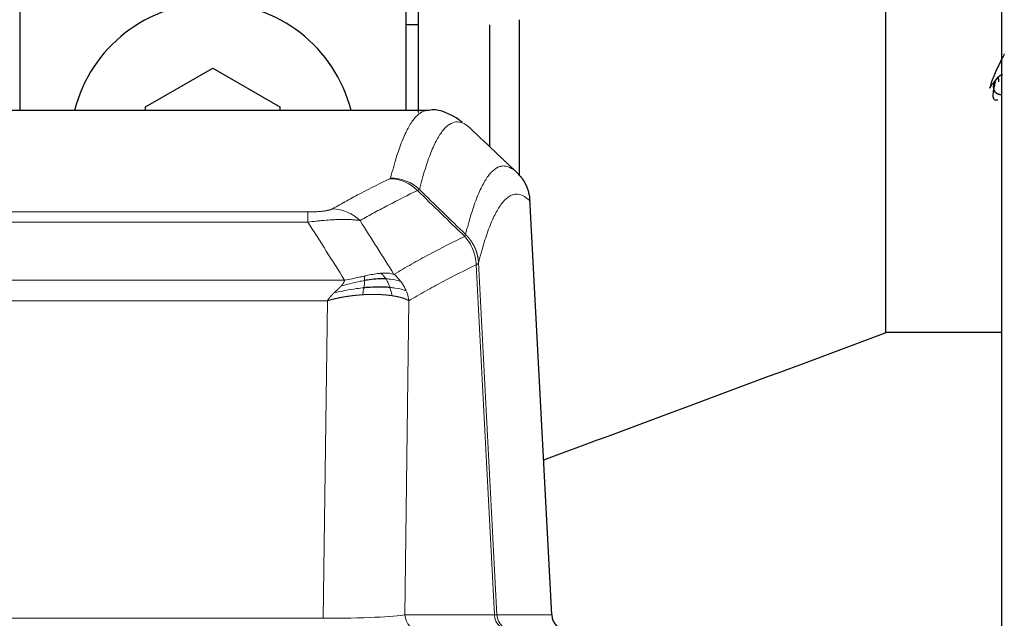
# Model space of a CAD drawing. Header units: inches. Extents: x 0 to 20790, y -12 to 14700.
# Tile 184 of 256: x 5356 to 5591, y 12194 to 12337. Entities that reach past the tile are written whole.
import ezdxf

# ---------------------------------------------------------------- set-up
doc = ezdxf.new("R2010")
doc.units = ezdxf.units.IN
doc.layers.add('1', color=7, linetype='Continuous', true_color=0xffffff)

msp = doc.modelspace()

# ---------------------------------------------------------------- linework, layer by layer
at = {"layer": '1', "color": 2, "linetype": 'Continuous', "lineweight": 25}
for p, q in [((5590.134, 11916.442), (5590.134, 12716.442)), ((5356.134, 12410.942), (5356.134, 12315.342)), ((5448.134, 12410.942), (5448.134, 12315.342)), ((5451.134, 12314.845), (5451.134, 12408.942)), ((5562.524, 12262.311), (5562.524, 12351.573)), ((5451.104, 12335.703), (5448.108, 12335.703)), ((5468.134, 12306.681), (5468.134, 12335.706)), ((5475.134, 12336.939), (5475.134, 12299.758)), ((5386.134, 12316.179), (5402.134, 12325.417)), ((5402.134, 12325.417), (5418.134, 12316.179)), ((5453.488, 12315.336), (5190.78, 12315.336)), ((5386.134, 12315.336), (5386.134, 12316.179)), ((5418.134, 12316.179), (5418.134, 12315.336)), ((5482.91, 12195.124), (5477.638, 12294.261)), ((5562.524, 12262.492), (5590.134, 12262.492))]:
    msp.add_line(p, q, dxfattribs=at)
at = {"layer": '1', "color": 110, "linetype": 'Continuous', "lineweight": 13}
for p, q in [((5482.897, 12195.127), (5477.65, 12293.823)), ((5219.462, 12291.13), (5424.805, 12291.13)), ((5424.805, 12288.713), (5424.805, 12291.13)), ((5424.805, 12288.713), (5219.462, 12288.713)), ((5469.25, 12195.127), (5464.898, 12278.519)), ((5465.454, 12278.996), (5469.831, 12195.127)), ((5210.731, 12274.883), (5433.536, 12274.883)), ((5429.424, 12269.984), (5214.844, 12269.984)), ((5428.455, 12194.301), (5429.424, 12269.984)), ((5448.856, 12269.974), (5447.898, 12195.127)), ((5447.898, 12195.127), (5469.25, 12195.127)), ((5469.831, 12195.127), (5482.897, 12195.127)), ((5215.812, 12194.301), (5428.455, 12194.301))]:
    msp.add_line(p, q, dxfattribs=at)
at = {"layer": '1', "color": 2, "linetype": 'Continuous', "lineweight": 25}
msp.add_arc((5402.134, 12306.942), 34, 14.29875, 165.70125, dxfattribs=at)
at = {"layer": '1', "color": 110, "linetype": 'Continuous', "lineweight": 13}
for centre, major_axis, ratio, start_param, end_param in [((5444.313, 12289.119), (-4.281, 9.037), 0.9659395, 5.0815715, 5.8272089), ((5444.501, 12289.28), (-9.695, 2.45), 0.9931439, 4.2008878, 4.9582972), ((5430.652, 12281.973), (4.97, -8.677), 0.9635717, 1.8622888, 2.6052468), ((5428.535, 12195.336), (20.002, 0.052), 0.0517476, 4.708281, 6.0295934), ((5451.774, 12195.336), (0, 4), 0.9702957, 1.6231562, 3.1415927), ((5473.126, 12195.336), (0, -4), 0.9702957, 4.7647489, 6.2831853), ((5449.805, 12195.336), (-20.038, 0.208), 0.001459, 2.8976729, 3.1068244), ((5473.823, 12195.336), (0, -4), 0.9993908, 4.7647489, 6.2831853)]:
    msp.add_ellipse(centre, major_axis=major_axis, ratio=ratio, start_param=start_param, end_param=end_param, dxfattribs=at)
at = {"layer": '1', "color": 2, "linetype": 'Continuous', "lineweight": 25}
msp.add_ellipse((5486.889, 12195.336), major_axis=(0, -4), ratio=0.9993908, start_param=4.7647489, end_param=6.2831853, dxfattribs=at)
for points, degree, knots in [([(5590.728, 12328.808), (5590.527, 12328.404), (5590.053, 12327.447), (5589.314, 12325.942), (5588.534, 12324.308), (5587.96, 12322.976), (5587.662, 12322.094), (5587.529, 12321.618), (5587.447, 12321.287), (5587.379, 12321.001), (5587.298, 12320.722), (5587.231, 12320.549), (5587.221, 12320.622), (5587.343, 12320.873), (5587.743, 12321.424), (5588.234, 12322.011), (5588.497, 12322.32)], 3, [0, 0, 0, 0, 0.0831734, 0.1977767, 0.31238, 0.4269834, 0.484285, 0.5129359, 0.5415867, 0.5702375, 0.5988883, 0.65619, 0.7134917, 0.7707933, 0.8853967, 1, 1, 1, 1]), ([(5590.284, 12323.839), (5590.256, 12323.829), (5590.15, 12323.791), (5590.046, 12323.747), (5589.944, 12323.699), (5589.702, 12323.57), (5589.327, 12323.322), (5589.049, 12323.079), (5588.804, 12322.803), (5588.598, 12322.498), (5588.497, 12322.32)], 5, [0, 0, 0, 0, 0, 0, 0.0631948, 0.2351085, 0.2351085, 0.2351085, 0.5703811, 1, 1, 1, 1, 1, 1]), ([(5588.599, 12322.16), (5588.454, 12321.655), (5588.181, 12320.588), (5587.981, 12319.125), (5588.04, 12318.251), (5588.318, 12317.877), (5588.669, 12317.759), (5588.985, 12317.814), (5589.172, 12317.88)], 3, [0, 0, 0, 0, 0.1959424, 0.4255411, 0.6465625, 0.7561968, 0.8661167, 1, 1, 1, 1]), ([(5588.497, 12322.32), (5588.421, 12322.187), (5588.285, 12321.913), (5588.162, 12321.566), (5588.095, 12321.201), (5588.1, 12320.832), (5588.144, 12320.529), (5588.201, 12320.291), (5588.266, 12320.119), (5588.353, 12319.956), (5588.497, 12319.757), (5588.683, 12319.556), (5588.826, 12319.439), (5588.985, 12319.344), (5589.182, 12319.261), (5589.474, 12319.174), (5589.657, 12319.145), (5589.841, 12319.139), (5590.025, 12319.153), (5590.189, 12319.18), (5590.204, 12319.183), (5590.218, 12319.186), (5590.232, 12319.188), (5590.246, 12319.191)], 5, [0, 0, 0, 0, 0, 0, 0.1642046, 0.3281265, 0.3937589, 0.3937589, 0.3937589, 0.4927025, 0.5906384, 0.5906384, 0.5906384, 0.6569635, 0.7875178, 0.7875178, 0.7875178, 0.8206742, 0.9843973, 0.9843973, 0.9843973, 0.9846851, 1, 1, 1, 1, 1, 1]), ([(5588.497, 12322.32), (5588.873, 12322.696), (5589.335, 12323.173), (5589.805, 12323.678), (5589.863, 12323.74)], 3, [0, 0, 0, 0, 0.8772892, 1, 1, 1, 1]), ([(5461.544, 12312.427), (5460.985, 12312.981), (5459.047, 12314.299), (5455.59, 12315.841), (5453.495, 12315.306), (5453.434, 12315.29)], 3, [0, 0, 0, 0, 0.3173941, 0.9803893, 1, 1, 1, 1]), ([(5474.594, 12300.513), (5474.821, 12300.298), (5475.037, 12300.073), (5475.447, 12299.601), (5475.641, 12299.355), (5476.005, 12298.846), (5476.175, 12298.582), (5476.489, 12298.04), (5476.634, 12297.76), (5476.895, 12297.189), (5477.012, 12296.897), (5477.218, 12296.303), (5477.307, 12296), (5477.53, 12295.082), (5477.62, 12294.454), (5477.65, 12293.823)], 3, [0, 0, 0, 0, 0.125, 0.125, 0.25, 0.25, 0.375, 0.375, 0.5, 0.5, 0.625, 0.625, 0.75, 0.75, 1, 1, 1, 1]), ([(5443.348, 12275.199), (5443.162, 12275.206), (5442.973, 12275.209), (5442.201, 12275.212), (5441.591, 12275.186), (5440.321, 12275.083), (5439.662, 12275.005), (5438.761, 12274.869), (5438.533, 12274.832), (5438.305, 12274.793)], 3, [0, 0, 0, 0, 0.125, 0.125, 0.5, 0.5, 0.875, 0.875, 1, 1, 1, 1]), ([(5444.334, 12273.137), (5444.116, 12273.154), (5443.893, 12273.17), (5442.975, 12273.222), (5442.233, 12273.238), (5440.668, 12273.22), (5439.845, 12273.185), (5438.711, 12273.102), (5438.425, 12273.078), (5438.136, 12273.051)], 3, [0, 0, 0, 0, 0.125, 0.125, 0.5, 0.5, 0.875, 0.875, 1, 1, 1, 1])]:
    msp.add_open_spline(points, degree=degree, knots=knots, dxfattribs=at)
for points, degree in [([(5589.234, 12323.219), (5589.291, 12322.898), (5589.342, 12322.587), (5589.359, 12322.17)], 3), ([(5470.084, 12304.794), (5467.838, 12306.926), (5465.59, 12309.058), (5463.342, 12311.19)], 3), ([(5474.593, 12300.515), (5470.084, 12304.794)], 1), ([(5562.524, 12262.311), (5535.333, 12252.198), (5508.142, 12242.085), (5480.951, 12231.973)], 3)]:
    msp.add_open_spline(points, degree=degree, dxfattribs=at)
at = {"layer": '1', "color": 110, "linetype": 'Continuous', "lineweight": 13}
for points, knots in [([(5444.501, 12299.215), (5444.938, 12300.954), (5445.829, 12304.151), (5446.749, 12306.785), (5447.451, 12308.55), (5447.687, 12309.103), (5448.163, 12310.14), (5448.403, 12310.623), (5449.128, 12311.966), (5449.619, 12312.72), (5450.243, 12313.487), (5450.368, 12313.632), (5450.62, 12313.904), (5450.998, 12314.284), (5451.38, 12314.586), (5452.151, 12315.083), (5452.764, 12315.307), (5453.387, 12315.336), (5453.481, 12315.336)], [0, 0, 0, 0, 0.1619138, 0.3238276, 0.3238276, 0.4047846, 0.4047846, 0.4857415, 0.4857415, 0.6476553, 0.6476553, 0.6881337, 0.6881337, 0.7286122, 0.8095691, 0.8095691, 0.9714829, 1, 1, 1, 1]), ([(5463.342, 12311.19), (5462.784, 12311.702), (5461.682, 12312.446), (5460.072, 12312.717), (5459.029, 12312.335), (5458.257, 12311.838), (5457.874, 12311.536), (5457.495, 12311.155), (5457.244, 12310.884), (5457.118, 12310.739), (5456.494, 12309.972), (5456.002, 12309.218), (5455.276, 12307.875), (5455.035, 12307.392), (5454.559, 12306.357), (5454.323, 12305.804), (5453.62, 12304.04), (5452.698, 12301.408), (5451.806, 12298.214), (5451.368, 12296.477)], [0, 0, 0, 0, 0.125, 0.25, 0.375, 0.375, 0.4375, 0.46875, 0.46875, 0.5, 0.5, 0.625, 0.625, 0.6875, 0.6875, 0.75, 0.75, 0.875, 1, 1, 1, 1]), ([(5462.365, 12285.762), (5462.421, 12285.984), (5462.477, 12286.205), (5462.589, 12286.641), (5462.757, 12287.289), (5463.153, 12288.752), (5463.496, 12289.923), (5464.189, 12292.158), (5465.13, 12294.845), (5466.588, 12298.002), (5467.593, 12299.525), (5468.167, 12300.217), (5468.23, 12300.292), (5468.358, 12300.436), (5468.551, 12300.647), (5469.002, 12301.089), (5469.394, 12301.387), (5469.722, 12301.589), (5469.788, 12301.627), (5469.92, 12301.699), (5470.118, 12301.799), (5470.583, 12301.987), (5470.986, 12302.065), (5471.798, 12302.111), (5472.895, 12301.882), (5474.023, 12301.067), (5474.594, 12300.513)], [0, 0, 0, 0, 0.015625, 0.015625, 0.03125, 0.0625, 0.125, 0.125, 0.25, 0.375, 0.5, 0.5, 0.515625, 0.515625, 0.53125, 0.5625, 0.625, 0.625, 0.640625, 0.640625, 0.65625, 0.6875, 0.75, 0.75, 0.875, 1, 1, 1, 1]), ([(5430.652, 12291.879), (5431.786, 12292.531), (5432.921, 12293.17), (5435.194, 12294.42), (5436.331, 12295.032), (5439.746, 12296.825), (5442.028, 12297.967), (5444.313, 12299.054)], [0, 0, 0, 0, 0.25, 0.25, 0.5, 0.5, 1, 1, 1, 1]), ([(5444.501, 12299.215), (5444.494, 12299.188), (5444.475, 12299.161), (5444.413, 12299.107), (5444.369, 12299.08), (5444.313, 12299.054)], [0, 0, 0, 0, 0.5, 0.5, 1, 1, 1, 1]), ([(5450.909, 12296.237), (5448.621, 12295.148), (5446.337, 12294.005), (5442.918, 12292.21), (5441.779, 12291.598), (5439.504, 12290.346), (5438.367, 12289.707), (5437.232, 12289.054)], [0, 0, 0, 0, 0.5, 0.5, 0.75, 0.75, 1, 1, 1, 1]), ([(5477.65, 12293.823), (5477.08, 12294.368), (5475.955, 12295.168), (5474.861, 12295.385), (5474.052, 12295.329), (5473.65, 12295.247), (5473.186, 12295.056), (5472.989, 12294.953), (5472.857, 12294.881), (5472.791, 12294.842), (5472.464, 12294.637), (5472.073, 12294.337), (5471.623, 12293.891), (5471.431, 12293.679), (5471.303, 12293.533), (5471.24, 12293.458), (5470.667, 12292.762), (5469.666, 12291.235), (5468.211, 12288.074), (5466.805, 12284.043), (5465.899, 12280.775), (5465.454, 12278.996)], [0, 0, 0, 0, 0.125, 0.25, 0.25, 0.3125, 0.34375, 0.359375, 0.359375, 0.375, 0.375, 0.4375, 0.46875, 0.484375, 0.484375, 0.5, 0.5, 0.625, 0.75, 0.875, 1, 1, 1, 1]), ([(5430.652, 12291.879), (5430.631, 12291.867), (5430.609, 12291.855), (5430.563, 12291.831), (5430.539, 12291.819), (5430.463, 12291.783), (5430.409, 12291.76), (5430.291, 12291.713), (5430.227, 12291.69), (5430.091, 12291.644), (5430.017, 12291.621), (5429.86, 12291.577), (5429.776, 12291.555), (5429.641, 12291.522), (5429.594, 12291.512), (5429.498, 12291.49), (5429.448, 12291.48), (5429.294, 12291.449), (5429.186, 12291.429), (5428.958, 12291.39), (5428.839, 12291.371), (5428.649, 12291.344), (5428.552, 12291.331), (5428.451, 12291.318), (5428.383, 12291.31), (5428.348, 12291.306), (5428.174, 12291.285), (5428.029, 12291.27), (5427.582, 12291.228), (5427.266, 12291.204), (5426.845, 12291.18), (5426.76, 12291.176), (5426.587, 12291.167), (5426.5, 12291.164), (5426.239, 12291.153), (5426.063, 12291.147), (5425.708, 12291.138), (5425.529, 12291.135), (5425.169, 12291.131), (5424.988, 12291.13), (5424.805, 12291.13)], [0, 0, 0, 0, 0.03125, 0.03125, 0.0625, 0.0625, 0.125, 0.125, 0.1875, 0.1875, 0.25, 0.25, 0.3125, 0.3125, 0.34375, 0.34375, 0.375, 0.375, 0.4375, 0.4375, 0.5, 0.5, 0.53125, 0.546875, 0.546875, 0.5625, 0.5625, 0.625, 0.625, 0.75, 0.75, 0.78125, 0.78125, 0.8125, 0.8125, 0.875, 0.875, 0.9375, 0.9375, 1, 1, 1, 1]), ([(5437.232, 12289.054), (5436.934, 12289.11), (5436.608, 12289.157), (5435.895, 12289.237), (5435.509, 12289.269), (5434.88, 12289.304), (5434.608, 12289.316), (5434.323, 12289.325), (5434.208, 12289.328), (5434.15, 12289.329), (5433.974, 12289.333), (5433.856, 12289.335), (5433.253, 12289.342), (5432.744, 12289.338), (5432.072, 12289.321), (5431.936, 12289.317), (5431.729, 12289.31), (5431.659, 12289.308), (5431.519, 12289.303), (5431.449, 12289.3), (5431.097, 12289.286), (5430.81, 12289.272), (5429.934, 12289.223), (5429.329, 12289.18), (5428.626, 12289.122), (5428.547, 12289.115), (5428.39, 12289.102), (5428.31, 12289.095), (5428.072, 12289.074), (5427.913, 12289.059), (5427.433, 12289.013), (5427.111, 12288.981), (5426.136, 12288.877), (5425.475, 12288.799), (5424.805, 12288.713)], [0, 0, 0, 0, 0.125, 0.125, 0.25, 0.25, 0.3125, 0.328125, 0.328125, 0.34375, 0.34375, 0.375, 0.375, 0.5, 0.5, 0.53125, 0.53125, 0.546875, 0.546875, 0.5625, 0.5625, 0.625, 0.625, 0.75, 0.75, 0.765625, 0.765625, 0.78125, 0.78125, 0.8125, 0.8125, 0.875, 0.875, 1, 1, 1, 1]), ([(5445.299, 12276.26), (5446.697, 12277.094), (5448.096, 12277.907), (5450.899, 12279.492), (5452.302, 12280.264), (5456.515, 12282.519), (5459.331, 12283.94), (5462.153, 12285.279)], [0, 0, 0, 0, 0.25, 0.25, 0.5, 0.5, 1, 1, 1, 1]), ([(5462.365, 12285.762), (5462.344, 12285.713), (5462.329, 12285.637), (5462.27, 12285.464), (5462.228, 12285.367), (5462.153, 12285.279)], [0, 0, 0, 0, 0.5, 0.5, 1, 1, 1, 1]), ([(5462.153, 12285.279), (5462.562, 12284.834), (5462.934, 12284.349), (5463.593, 12283.312), (5463.878, 12282.759), (5464.35, 12281.607), (5464.536, 12281.007), (5464.799, 12279.778), (5464.877, 12279.15), (5464.898, 12278.519)], [0, 0, 0, 0, 0.25, 0.25, 0.5, 0.5, 0.75, 0.75, 1, 1, 1, 1]), ([(5462.365, 12285.762), (5462.378, 12285.749), (5462.403, 12285.725), (5462.441, 12285.688), (5462.479, 12285.65), (5462.517, 12285.612), (5462.556, 12285.573), (5462.594, 12285.533), (5462.633, 12285.493), (5462.671, 12285.453), (5462.71, 12285.412), (5462.749, 12285.371), (5462.788, 12285.329), (5462.827, 12285.286), (5462.866, 12285.243), (5462.905, 12285.199), (5462.944, 12285.155), (5462.983, 12285.11), (5463.022, 12285.064), (5463.061, 12285.018), (5463.1, 12284.972), (5463.14, 12284.925), (5463.179, 12284.877), (5463.218, 12284.829), (5463.257, 12284.78), (5463.296, 12284.73), (5463.336, 12284.68), (5463.375, 12284.629), (5463.414, 12284.578), (5463.453, 12284.526), (5463.492, 12284.474), (5463.531, 12284.42), (5463.569, 12284.367), (5463.608, 12284.312), (5463.647, 12284.257), (5463.685, 12284.202), (5463.724, 12284.145), (5463.762, 12284.088), (5463.8, 12284.031), (5463.838, 12283.973), (5463.876, 12283.914), (5463.913, 12283.855), (5463.951, 12283.794), (5463.988, 12283.734), (5464.025, 12283.672), (5464.062, 12283.61), (5464.099, 12283.548), (5464.135, 12283.484), (5464.172, 12283.42), (5464.207, 12283.356), (5464.243, 12283.29), (5464.279, 12283.224), (5464.314, 12283.158), (5464.349, 12283.09), (5464.383, 12283.022), (5464.418, 12282.954), (5464.452, 12282.885), (5464.485, 12282.815), (5464.518, 12282.744), (5464.554, 12282.668), (5464.59, 12282.586), (5464.629, 12282.499), (5464.666, 12282.412), (5464.703, 12282.324), (5464.739, 12282.236), (5464.774, 12282.147), (5464.808, 12282.058), (5464.842, 12281.969), (5464.874, 12281.879), (5464.906, 12281.79), (5464.937, 12281.7), (5464.967, 12281.609), (5464.996, 12281.519), (5465.024, 12281.428), (5465.052, 12281.337), (5465.079, 12281.245), (5465.104, 12281.153), (5465.129, 12281.061), (5465.153, 12280.969), (5465.176, 12280.877), (5465.199, 12280.784), (5465.22, 12280.692), (5465.241, 12280.599), (5465.26, 12280.505), (5465.279, 12280.412), (5465.297, 12280.319), (5465.314, 12280.225), (5465.33, 12280.131), (5465.345, 12280.037), (5465.36, 12279.943), (5465.373, 12279.849), (5465.386, 12279.754), (5465.398, 12279.66), (5465.408, 12279.565), (5465.418, 12279.47), (5465.427, 12279.376), (5465.435, 12279.281), (5465.443, 12279.186), (5465.449, 12279.091), (5465.453, 12279.027), (5465.454, 12278.996)], [0, 0, 0, 0, 0.0069372, 0.0139334, 0.0209887, 0.028103, 0.0352764, 0.0425088, 0.0498003, 0.0571509, 0.0645605, 0.0720292, 0.0795569, 0.0871437, 0.0947896, 0.1024945, 0.1102584, 0.1180815, 0.1259636, 0.1339048, 0.141905, 0.1499643, 0.1580827, 0.1662601, 0.1744966, 0.1827922, 0.1911468, 0.1995605, 0.2080333, 0.2165651, 0.225156, 0.233806, 0.2425151, 0.2512832, 0.2601104, 0.2689967, 0.277942, 0.2869465, 0.29601, 0.3051325, 0.3143142, 0.3235549, 0.3328547, 0.3422136, 0.3516315, 0.3611085, 0.3706446, 0.3802398, 0.3898941, 0.3996074, 0.4093798, 0.4192113, 0.4291019, 0.4390515, 0.4490602, 0.459128, 0.4692549, 0.4794409, 0.4896859, 0.4999901, 0.5124905, 0.524991, 0.5374914, 0.5499918, 0.5624922, 0.5749926, 0.587493, 0.5999934, 0.6124937, 0.6249941, 0.6374944, 0.6499948, 0.6624951, 0.6749954, 0.6874957, 0.699996, 0.7124963, 0.7249966, 0.7374968, 0.7499971, 0.7624973, 0.7749976, 0.7874978, 0.799998, 0.8124982, 0.8249984, 0.8374986, 0.8499988, 0.8624989, 0.8749991, 0.8874992, 0.8999993, 0.9124995, 0.9249996, 0.9374997, 0.9499998, 0.9624998, 0.9749999, 0.9875, 1, 1, 1, 1]), ([(5464.898, 12278.519), (5462.212, 12277.244), (5459.533, 12275.894), (5455.522, 12273.758), (5454.186, 12273.027), (5451.519, 12271.529), (5450.186, 12270.761), (5448.856, 12269.974)], [0, 0, 0, 0, 0.5, 0.5, 0.75, 0.75, 1, 1, 1, 1]), ([(5465.454, 12278.996), (5465.454, 12278.994), (5465.453, 12278.99), (5465.449, 12278.979), (5465.442, 12278.962), (5465.431, 12278.939), (5465.412, 12278.909), (5465.383, 12278.872), (5465.342, 12278.828), (5465.298, 12278.79), (5465.259, 12278.76), (5465.234, 12278.741), (5465.208, 12278.722), (5465.181, 12278.703), (5465.153, 12278.685), (5465.126, 12278.666), (5465.097, 12278.647), (5465.069, 12278.629), (5465.041, 12278.61), (5465.012, 12278.592), (5464.983, 12278.574), (5464.955, 12278.555), (5464.927, 12278.537), (5464.908, 12278.525), (5464.898, 12278.519)], [0, 0, 0, 0, 0.0092499, 0.0337179, 0.073404, 0.128308, 0.1984299, 0.2837694, 0.3843264, 0.5001005, 0.5424888, 0.5838484, 0.6241794, 0.6634821, 0.7017567, 0.7390032, 0.7752221, 0.8104134, 0.8445775, 0.8777146, 0.909825, 0.9409091, 0.9709673, 1, 1, 1, 1]), ([(5432.666, 12273.439), (5432.674, 12273.448), (5432.69, 12273.465), (5432.713, 12273.491), (5432.737, 12273.516), (5432.76, 12273.542), (5432.782, 12273.567), (5432.804, 12273.592), (5432.826, 12273.617), (5432.848, 12273.642), (5432.869, 12273.667), (5432.89, 12273.692), (5432.911, 12273.716), (5432.931, 12273.741), (5432.951, 12273.765), (5432.971, 12273.79), (5432.99, 12273.814), (5433.009, 12273.838), (5433.028, 12273.861), (5433.046, 12273.885), (5433.064, 12273.909), (5433.082, 12273.932), (5433.099, 12273.956), (5433.116, 12273.979), (5433.133, 12274.002), (5433.149, 12274.025), (5433.165, 12274.048), (5433.181, 12274.07), (5433.196, 12274.093), (5433.211, 12274.116), (5433.226, 12274.138), (5433.24, 12274.16), (5433.254, 12274.182), (5433.268, 12274.204), (5433.281, 12274.226), (5433.294, 12274.248), (5433.307, 12274.27), (5433.32, 12274.291), (5433.332, 12274.312), (5433.343, 12274.334), (5433.355, 12274.355), (5433.366, 12274.376), (5433.376, 12274.397), (5433.387, 12274.418), (5433.397, 12274.438), (5433.407, 12274.459), (5433.416, 12274.479), (5433.425, 12274.5), (5433.434, 12274.52), (5433.442, 12274.54), (5433.45, 12274.56), (5433.458, 12274.58), (5433.465, 12274.6), (5433.472, 12274.619), (5433.479, 12274.639), (5433.485, 12274.658), (5433.492, 12274.678), (5433.497, 12274.697), (5433.503, 12274.716), (5433.508, 12274.735), (5433.513, 12274.754), (5433.517, 12274.773), (5433.521, 12274.791), (5433.525, 12274.81), (5433.528, 12274.828), (5433.531, 12274.847), (5433.534, 12274.865), (5433.536, 12274.877), (5433.536, 12274.883)], [0, 0, 0, 0, 0.0185022, 0.0368847, 0.0551481, 0.073293, 0.0913199, 0.1092294, 0.1270222, 0.1446988, 0.1622598, 0.1797059, 0.1970378, 0.2142561, 0.2313614, 0.2483544, 0.265236, 0.2820066, 0.2986672, 0.3152184, 0.331661, 0.3479958, 0.3642235, 0.380345, 0.3963611, 0.4122725, 0.4280803, 0.4437851, 0.459388, 0.4748898, 0.4902915, 0.5055939, 0.5207981, 0.535905, 0.5509156, 0.565831, 0.5806521, 0.5953801, 0.6100159, 0.6245607, 0.6390157, 0.6533819, 0.6676604, 0.6818526, 0.6959596, 0.7099825, 0.7239227, 0.7377815, 0.75156, 0.7652597, 0.7788818, 0.7924277, 0.8058989, 0.8192966, 0.8326224, 0.8458776, 0.8590638, 0.8721825, 0.8852351, 0.8982233, 0.9111485, 0.9240124, 0.9368166, 0.9495628, 0.9622525, 0.9748874, 0.9874694, 1, 1, 1, 1]), ([(5438.305, 12274.793), (5437.847, 12274.715), (5437.383, 12274.627), (5435.513, 12274.237), (5434.076, 12273.861), (5432.666, 12273.439)], [0, 0, 0, 0, 0.25, 0.25, 1, 1, 1, 1]), ([(5438.154, 12275.826), (5437.794, 12275.746), (5437.427, 12275.663), (5435.933, 12275.328), (5434.757, 12275.072), (5433.536, 12274.883)], [0, 0, 0, 0, 0.25, 0.25, 1, 1, 1, 1]), ([(5438.136, 12273.051), (5438.148, 12273.129), (5438.16, 12273.206), (5438.204, 12273.516), (5438.233, 12273.748), (5438.277, 12274.192), (5438.292, 12274.405), (5438.302, 12274.668), (5438.304, 12274.731), (5438.305, 12274.793)], [0, 0, 0, 0, 0.125, 0.125, 0.5, 0.5, 0.875, 0.875, 1, 1, 1, 1]), ([(5442.124, 12276.522), (5441.974, 12276.509), (5441.823, 12276.493), (5441.208, 12276.422), (5440.729, 12276.347), (5439.735, 12276.166), (5439.22, 12276.059), (5438.513, 12275.906), (5438.335, 12275.866), (5438.154, 12275.826)], [0, 0, 0, 0, 0.125, 0.125, 0.5, 0.5, 0.875, 0.875, 1, 1, 1, 1]), ([(5438.305, 12274.793), (5438.306, 12274.917), (5438.305, 12275.033), (5438.291, 12275.298), (5438.275, 12275.436), (5438.227, 12275.665), (5438.195, 12275.757), (5438.154, 12275.826)], [0, 0, 0, 0, 0.25, 0.25, 0.625, 0.625, 1, 1, 1, 1]), ([(5445.299, 12276.26), (5444.606, 12276.485), (5443.84, 12276.579), (5442.713, 12276.563), (5442.422, 12276.547), (5442.124, 12276.522)], [0, 0, 0, 0, 0.75, 0.75, 1, 1, 1, 1]), ([(5443.348, 12275.199), (5443.249, 12275.349), (5443.148, 12275.491), (5442.891, 12275.819), (5442.734, 12275.993), (5442.423, 12276.294), (5442.27, 12276.42), (5442.124, 12276.522)], [0, 0, 0, 0, 0.25, 0.25, 0.625, 0.625, 1, 1, 1, 1]), ([(5447.006, 12274.453), (5446.308, 12274.784), (5445.437, 12275.009), (5444.076, 12275.161), (5443.719, 12275.186), (5443.348, 12275.199)], [0, 0, 0, 0, 0.75, 0.75, 1, 1, 1, 1]), ([(5444.334, 12273.137), (5444.303, 12273.227), (5444.271, 12273.318), (5444.136, 12273.682), (5444.023, 12273.954), (5443.774, 12274.479), (5443.638, 12274.732), (5443.446, 12275.047), (5443.397, 12275.124), (5443.348, 12275.199)], [0, 0, 0, 0, 0.125, 0.125, 0.5, 0.5, 0.875, 0.875, 1, 1, 1, 1]), ([(5447.006, 12274.453), (5446.883, 12274.619), (5446.755, 12274.782), (5446.423, 12275.179), (5446.212, 12275.409), (5445.771, 12275.849), (5445.54, 12276.06), (5445.299, 12276.26)], [0, 0, 0, 0, 0.25, 0.25, 0.625, 0.625, 1, 1, 1, 1]), ([(5430.994, 12271.821), (5431.009, 12271.834), (5431.037, 12271.862), (5431.078, 12271.902), (5431.119, 12271.941), (5431.158, 12271.979), (5431.197, 12272.016), (5431.234, 12272.052), (5431.27, 12272.086), (5431.306, 12272.12), (5431.34, 12272.153), (5431.373, 12272.184), (5431.405, 12272.215), (5431.436, 12272.244), (5431.466, 12272.272), (5431.495, 12272.3), (5431.523, 12272.326), (5431.55, 12272.351), (5431.576, 12272.375), (5431.6, 12272.399), (5431.624, 12272.421), (5431.647, 12272.442), (5431.668, 12272.462), (5431.689, 12272.481), (5431.708, 12272.499), (5431.727, 12272.516), (5431.744, 12272.533), (5431.76, 12272.548), (5431.775, 12272.562), (5431.79, 12272.575), (5431.803, 12272.587), (5431.815, 12272.598), (5431.826, 12272.609), (5431.836, 12272.618), (5431.845, 12272.626), (5431.853, 12272.634), (5431.859, 12272.64), (5431.865, 12272.645), (5431.87, 12272.65), (5431.882, 12272.661), (5431.903, 12272.681), (5431.932, 12272.708), (5431.961, 12272.736), (5431.989, 12272.763), (5432.017, 12272.789), (5432.045, 12272.816), (5432.072, 12272.842), (5432.099, 12272.868), (5432.125, 12272.894), (5432.152, 12272.919), (5432.178, 12272.944), (5432.203, 12272.969), (5432.229, 12272.994), (5432.254, 12273.019), (5432.278, 12273.043), (5432.303, 12273.067), (5432.327, 12273.091), (5432.35, 12273.114), (5432.374, 12273.138), (5432.397, 12273.161), (5432.419, 12273.183), (5432.442, 12273.206), (5432.464, 12273.228), (5432.485, 12273.25), (5432.507, 12273.272), (5432.528, 12273.294), (5432.548, 12273.315), (5432.569, 12273.336), (5432.589, 12273.357), (5432.609, 12273.378), (5432.628, 12273.399), (5432.647, 12273.419), (5432.659, 12273.432), (5432.666, 12273.439)], [0, 0, 0, 0, 0.0247661, 0.0489206, 0.0724636, 0.0953949, 0.1177147, 0.1394229, 0.1605195, 0.1810045, 0.2008779, 0.2201398, 0.23879, 0.2568287, 0.2742558, 0.2910713, 0.3072753, 0.3228676, 0.3378484, 0.3522176, 0.3659752, 0.3791212, 0.3916556, 0.4035785, 0.4148897, 0.4255894, 0.4356775, 0.445154, 0.454019, 0.4622723, 0.4699141, 0.4769443, 0.4833629, 0.48917, 0.4943654, 0.4989493, 0.5029216, 0.5062824, 0.5090316, 0.5111692, 0.5284651, 0.5456049, 0.5625886, 0.5794163, 0.5960881, 0.612604, 0.6289642, 0.6451687, 0.6612176, 0.6771111, 0.6928491, 0.7084319, 0.7238594, 0.7391318, 0.7542492, 0.7692118, 0.7840195, 0.7986726, 0.8131712, 0.8275153, 0.8417051, 0.8557408, 0.8696224, 0.8833501, 0.8969241, 0.9103445, 0.9236114, 0.936725, 0.9496856, 0.9624932, 0.975148, 0.9876502, 1, 1, 1, 1]), ([(5438.136, 12273.051), (5437.558, 12272.998), (5436.97, 12272.932), (5434.596, 12272.619), (5432.767, 12272.273), (5430.994, 12271.821)], [0, 0, 0, 0, 0.25, 0.25, 1, 1, 1, 1]), ([(5437.821, 12271.401), (5437.854, 12271.563), (5437.894, 12271.749), (5437.976, 12272.151), (5438.018, 12272.368), (5438.086, 12272.743), (5438.112, 12272.897), (5438.136, 12273.051)], [0, 0, 0, 0, 0.375, 0.375, 0.75, 0.75, 1, 1, 1, 1]), ([(5444.824, 12271.175), (5444.753, 12271.576), (5444.653, 12272.07), (5444.452, 12272.775), (5444.395, 12272.955), (5444.334, 12273.137)], [0, 0, 0, 0, 0.75, 0.75, 1, 1, 1, 1]), ([(5448.217, 12272.313), (5447.604, 12272.598), (5446.708, 12272.838), (5445.179, 12273.055), (5444.769, 12273.101), (5444.334, 12273.137)], [0, 0, 0, 0, 0.75, 0.75, 1, 1, 1, 1]), ([(5448.217, 12272.313), (5448.178, 12272.407), (5448.137, 12272.501), (5447.97, 12272.874), (5447.831, 12273.148), (5447.527, 12273.685), (5447.363, 12273.947), (5447.128, 12274.286), (5447.068, 12274.37), (5447.006, 12274.453)], [0, 0, 0, 0, 0.125, 0.125, 0.5, 0.5, 0.875, 0.875, 1, 1, 1, 1]), ([(5448.856, 12269.974), (5448.771, 12270.571), (5448.629, 12271.164), (5448.366, 12271.933), (5448.294, 12272.124), (5448.217, 12272.313)], [0, 0, 0, 0, 0.75, 0.75, 1, 1, 1, 1]), ([(5429.424, 12269.984), (5429.429, 12269.993), (5429.439, 12270.01), (5429.456, 12270.035), (5429.472, 12270.061), (5429.489, 12270.087), (5429.507, 12270.114), (5429.525, 12270.14), (5429.543, 12270.167), (5429.562, 12270.194), (5429.581, 12270.222), (5429.6, 12270.249), (5429.62, 12270.277), (5429.64, 12270.305), (5429.661, 12270.333), (5429.682, 12270.361), (5429.703, 12270.39), (5429.725, 12270.419), (5429.747, 12270.448), (5429.769, 12270.477), (5429.792, 12270.507), (5429.816, 12270.537), (5429.84, 12270.567), (5429.864, 12270.597), (5429.888, 12270.627), (5429.913, 12270.658), (5429.938, 12270.689), (5429.964, 12270.72), (5429.99, 12270.751), (5430.017, 12270.783), (5430.044, 12270.815), (5430.071, 12270.847), (5430.099, 12270.879), (5430.127, 12270.911), (5430.155, 12270.944), (5430.184, 12270.977), (5430.213, 12271.01), (5430.243, 12271.043), (5430.273, 12271.076), (5430.303, 12271.11), (5430.334, 12271.143), (5430.365, 12271.177), (5430.397, 12271.212), (5430.429, 12271.246), (5430.461, 12271.281), (5430.494, 12271.315), (5430.527, 12271.35), (5430.561, 12271.385), (5430.595, 12271.421), (5430.629, 12271.456), (5430.664, 12271.492), (5430.699, 12271.528), (5430.735, 12271.564), (5430.771, 12271.6), (5430.807, 12271.636), (5430.844, 12271.673), (5430.881, 12271.71), (5430.918, 12271.747), (5430.956, 12271.784), (5430.982, 12271.808), (5430.994, 12271.821)], [0, 0, 0, 0, 0.0121901, 0.0245516, 0.0370849, 0.0497905, 0.0626689, 0.0757204, 0.0889455, 0.1023447, 0.1159182, 0.1296666, 0.14359, 0.1576889, 0.1719636, 0.1864145, 0.2010418, 0.2158458, 0.2308268, 0.2459852, 0.261321, 0.2768347, 0.2925265, 0.3083966, 0.3244452, 0.3406727, 0.357079, 0.3736646, 0.3904296, 0.4073742, 0.4244986, 0.4418029, 0.4592875, 0.4769523, 0.4947976, 0.5128236, 0.5310305, 0.5494183, 0.5679872, 0.5867374, 0.605669, 0.6247822, 0.644077, 0.6635537, 0.6832123, 0.7030529, 0.7230758, 0.7432809, 0.7636685, 0.7842385, 0.8049912, 0.8259267, 0.8470449, 0.8683461, 0.8898303, 0.9114976, 0.9333482, 0.955382, 0.9775993, 1, 1, 1, 1]), ([(5437.821, 12271.401), (5437.8, 12271.399), (5437.756, 12271.397), (5437.691, 12271.392), (5437.626, 12271.388), (5437.561, 12271.384), (5437.496, 12271.379), (5437.431, 12271.374), (5437.366, 12271.369), (5437.301, 12271.365), (5437.236, 12271.36), (5437.17, 12271.354), (5437.105, 12271.349), (5437.04, 12271.344), (5436.975, 12271.338), (5436.91, 12271.333), (5436.845, 12271.327), (5436.779, 12271.322), (5436.714, 12271.316), (5436.649, 12271.31), (5436.584, 12271.304), (5436.518, 12271.298), (5436.453, 12271.291), (5436.388, 12271.285), (5436.323, 12271.278), (5436.257, 12271.272), (5436.192, 12271.265), (5436.127, 12271.258), (5436.062, 12271.251), (5435.996, 12271.244), (5435.931, 12271.237), (5435.866, 12271.23), (5435.801, 12271.223), (5435.736, 12271.215), (5435.67, 12271.208), (5435.605, 12271.2), (5435.54, 12271.193), (5435.475, 12271.185), (5435.41, 12271.177), (5435.345, 12271.169), (5435.28, 12271.161), (5435.215, 12271.153), (5435.15, 12271.144), (5435.084, 12271.136), (5435.019, 12271.127), (5434.954, 12271.119), (5434.889, 12271.11), (5434.825, 12271.101), (5434.76, 12271.092), (5434.695, 12271.083), (5434.63, 12271.074), (5434.565, 12271.065), (5434.5, 12271.055), (5434.435, 12271.046), (5434.371, 12271.036), (5434.306, 12271.027), (5434.241, 12271.017), (5434.177, 12271.007), (5434.112, 12270.997), (5434.047, 12270.987), (5433.983, 12270.977), (5433.918, 12270.967), (5433.854, 12270.957), (5433.789, 12270.946), (5433.725, 12270.936), (5433.661, 12270.925), (5433.596, 12270.914), (5433.532, 12270.904), (5433.468, 12270.893), (5433.404, 12270.882), (5433.34, 12270.871), (5433.275, 12270.859), (5433.211, 12270.848), (5433.147, 12270.837), (5433.083, 12270.825), (5433.02, 12270.814), (5432.956, 12270.802), (5432.892, 12270.79), (5432.828, 12270.778), (5432.764, 12270.766), (5432.701, 12270.754), (5432.637, 12270.742), (5432.574, 12270.73), (5432.51, 12270.718), (5432.447, 12270.705), (5432.383, 12270.693), (5432.32, 12270.68), (5432.257, 12270.667), (5432.194, 12270.654), (5432.131, 12270.642), (5432.068, 12270.629), (5432.005, 12270.615), (5431.942, 12270.602), (5431.879, 12270.589), (5431.816, 12270.576), (5431.753, 12270.562), (5431.691, 12270.549), (5431.628, 12270.535), (5431.565, 12270.521), (5431.503, 12270.507), (5431.44, 12270.493), (5431.378, 12270.479), (5431.316, 12270.465), (5431.254, 12270.451), (5431.192, 12270.437), (5431.129, 12270.423), (5431.068, 12270.408), (5431.006, 12270.394), (5430.944, 12270.379), (5430.882, 12270.364), (5430.82, 12270.349), (5430.759, 12270.334), (5430.697, 12270.319), (5430.636, 12270.304), (5430.574, 12270.289), (5430.513, 12270.274), (5430.452, 12270.259), (5430.391, 12270.243), (5430.33, 12270.228), (5430.269, 12270.212), (5430.208, 12270.196), (5430.147, 12270.18), (5430.086, 12270.165), (5430.025, 12270.149), (5429.965, 12270.133), (5429.904, 12270.116), (5429.844, 12270.1), (5429.784, 12270.084), (5429.723, 12270.068), (5429.663, 12270.051), (5429.603, 12270.034), (5429.543, 12270.018), (5429.483, 12270.001), (5429.444, 12269.99), (5429.424, 12269.984)], [0, 0, 0, 0, 0.0081592, 0.0163092, 0.0244501, 0.0325819, 0.0407045, 0.0488181, 0.0569225, 0.0650178, 0.0731041, 0.0811812, 0.0892493, 0.0973083, 0.1053581, 0.113399, 0.1214307, 0.1294534, 0.137467, 0.1454716, 0.1534671, 0.1614536, 0.169431, 0.1773994, 0.1853588, 0.1933091, 0.2012504, 0.2091827, 0.217106, 0.2250203, 0.2329256, 0.2408219, 0.2487092, 0.2565875, 0.2644568, 0.2723172, 0.2801686, 0.288011, 0.2958444, 0.303669, 0.3114845, 0.3192911, 0.3270888, 0.3348775, 0.3426574, 0.3504282, 0.3581902, 0.3659433, 0.3736874, 0.3814227, 0.389149, 0.3968665, 0.4045751, 0.4122748, 0.4199656, 0.4276476, 0.4353206, 0.4429849, 0.4506403, 0.4582868, 0.4659245, 0.4735534, 0.4811734, 0.4887846, 0.496387, 0.5039805, 0.5115653, 0.5191413, 0.5267084, 0.5342668, 0.5418164, 0.5493572, 0.5568893, 0.5644125, 0.5719271, 0.5794328, 0.5869298, 0.5944181, 0.6018976, 0.6093684, 0.6168305, 0.6242839, 0.6317285, 0.6391644, 0.6465917, 0.6540102, 0.6614201, 0.6688212, 0.6762137, 0.6835975, 0.6909727, 0.6983392, 0.705697, 0.7130462, 0.7203868, 0.7277187, 0.735042, 0.7423567, 0.7496628, 0.7569603, 0.7642491, 0.7715294, 0.7788011, 0.7860642, 0.7933187, 0.8005646, 0.807802, 0.8150309, 0.8222512, 0.8294629, 0.8366661, 0.8438608, 0.851047, 0.8582246, 0.8653938, 0.8725544, 0.8797065, 0.8868502, 0.8939854, 0.9011121, 0.9082303, 0.9153401, 0.9224414, 0.9295343, 0.9366187, 0.9436947, 0.9507623, 0.9578214, 0.9648722, 0.9719145, 0.9789485, 0.985974, 0.9929912, 1, 1, 1, 1]), ([(5444.824, 12271.175), (5444.809, 12271.178), (5444.78, 12271.182), (5444.736, 12271.188), (5444.691, 12271.195), (5444.647, 12271.201), (5444.602, 12271.207), (5444.558, 12271.213), (5444.513, 12271.219), (5444.468, 12271.225), (5444.423, 12271.231), (5444.378, 12271.237), (5444.333, 12271.242), (5444.288, 12271.248), (5444.243, 12271.254), (5444.197, 12271.259), (5444.152, 12271.265), (5444.106, 12271.27), (5444.06, 12271.275), (5444.014, 12271.281), (5443.969, 12271.286), (5443.923, 12271.291), (5443.877, 12271.296), (5443.83, 12271.301), (5443.784, 12271.306), (5443.738, 12271.311), (5443.691, 12271.316), (5443.645, 12271.32), (5443.598, 12271.325), (5443.552, 12271.329), (5443.505, 12271.334), (5443.458, 12271.338), (5443.412, 12271.343), (5443.365, 12271.347), (5443.318, 12271.351), (5443.271, 12271.355), (5443.223, 12271.359), (5443.176, 12271.363), (5443.129, 12271.367), (5443.082, 12271.371), (5443.034, 12271.375), (5442.987, 12271.379), (5442.939, 12271.382), (5442.892, 12271.386), (5442.844, 12271.389), (5442.796, 12271.393), (5442.749, 12271.396), (5442.701, 12271.399), (5442.653, 12271.403), (5442.605, 12271.406), (5442.557, 12271.409), (5442.509, 12271.412), (5442.461, 12271.415), (5442.413, 12271.418), (5442.365, 12271.421), (5442.317, 12271.423), (5442.268, 12271.426), (5442.22, 12271.429), (5442.172, 12271.431), (5442.123, 12271.434), (5442.075, 12271.436), (5442.026, 12271.439), (5441.978, 12271.441), (5441.929, 12271.443), (5441.881, 12271.445), (5441.832, 12271.447), (5441.784, 12271.449), (5441.735, 12271.451), (5441.686, 12271.453), (5441.638, 12271.455), (5441.589, 12271.457), (5441.54, 12271.458), (5441.491, 12271.46), (5441.442, 12271.462), (5441.393, 12271.463), (5441.345, 12271.465), (5441.296, 12271.466), (5441.247, 12271.467), (5441.198, 12271.468), (5441.149, 12271.47), (5441.1, 12271.471), (5441.051, 12271.472), (5441.002, 12271.473), (5440.953, 12271.474), (5440.904, 12271.474), (5440.855, 12271.475), (5440.805, 12271.476), (5440.756, 12271.477), (5440.707, 12271.477), (5440.658, 12271.478), (5440.609, 12271.478), (5440.56, 12271.478), (5440.511, 12271.479), (5440.461, 12271.479), (5440.412, 12271.479), (5440.363, 12271.479), (5440.314, 12271.479), (5440.265, 12271.479), (5440.216, 12271.479), (5440.166, 12271.479), (5440.117, 12271.479), (5440.068, 12271.479), (5440.019, 12271.478), (5439.97, 12271.478), (5439.92, 12271.478), (5439.871, 12271.477), (5439.822, 12271.476), (5439.773, 12271.476), (5439.724, 12271.475), (5439.675, 12271.474), (5439.626, 12271.474), (5439.576, 12271.473), (5439.527, 12271.472), (5439.478, 12271.471), (5439.429, 12271.47), (5439.38, 12271.468), (5439.331, 12271.467), (5439.282, 12271.466), (5439.233, 12271.465), (5439.184, 12271.463), (5439.135, 12271.462), (5439.086, 12271.46), (5439.037, 12271.459), (5438.988, 12271.457), (5438.939, 12271.456), (5438.89, 12271.454), (5438.841, 12271.452), (5438.792, 12271.45), (5438.744, 12271.448), (5438.695, 12271.446), (5438.646, 12271.444), (5438.597, 12271.442), (5438.548, 12271.44), (5438.5, 12271.438), (5438.451, 12271.436), (5438.402, 12271.433), (5438.354, 12271.431), (5438.305, 12271.428), (5438.257, 12271.426), (5438.208, 12271.423), (5438.16, 12271.421), (5438.111, 12271.418), (5438.063, 12271.415), (5438.014, 12271.413), (5437.966, 12271.41), (5437.918, 12271.407), (5437.869, 12271.404), (5437.837, 12271.402), (5437.821, 12271.401)], [0, 0, 0, 0, 0.0076941, 0.0153765, 0.0230472, 0.0307061, 0.0383534, 0.045989, 0.0536129, 0.061225, 0.0688255, 0.0764143, 0.0839914, 0.0915567, 0.0991104, 0.1066524, 0.1141827, 0.1217013, 0.1292082, 0.1367034, 0.1441869, 0.1516588, 0.1591189, 0.1665674, 0.1740041, 0.1814292, 0.1888426, 0.1962444, 0.2036344, 0.2110128, 0.2183794, 0.2257344, 0.2330778, 0.2404094, 0.2477294, 0.2550377, 0.2623343, 0.2696193, 0.2768926, 0.2841542, 0.2914041, 0.2986424, 0.305869, 0.313084, 0.3202872, 0.3274789, 0.3346588, 0.3418271, 0.3489838, 0.3561287, 0.3632621, 0.3703837, 0.3774937, 0.3845921, 0.3916788, 0.3987539, 0.4058173, 0.412869, 0.4199092, 0.4269376, 0.4339544, 0.4409596, 0.4479532, 0.454935, 0.4619053, 0.4688639, 0.4758109, 0.4827462, 0.4896699, 0.496582, 0.5034825, 0.5103713, 0.5172485, 0.524114, 0.5309679, 0.5378102, 0.5446409, 0.55146, 0.5582674, 0.5650632, 0.5718474, 0.57862, 0.5853809, 0.5921303, 0.598868, 0.6055941, 0.6123087, 0.6190116, 0.6257029, 0.6323825, 0.6390506, 0.6457071, 0.652352, 0.6589853, 0.665607, 0.672217, 0.6788155, 0.6854024, 0.6919777, 0.6985414, 0.7050935, 0.7116341, 0.718163, 0.7246804, 0.7311862, 0.7376804, 0.744163, 0.750634, 0.7570935, 0.7635413, 0.7699776, 0.7764024, 0.7828155, 0.7892171, 0.7956072, 0.8019856, 0.8083525, 0.8147079, 0.8210516, 0.8273839, 0.8337045, 0.8400136, 0.8463112, 0.8525972, 0.8588716, 0.8651345, 0.8713859, 0.8776257, 0.8838539, 0.8900706, 0.8962758, 0.9024695, 0.9086516, 0.9148221, 0.9209812, 0.9271287, 0.9332646, 0.9393891, 0.945502, 0.9516034, 0.9576933, 0.9637717, 0.9698385, 0.9758938, 0.9819376, 0.9879699, 0.9939907, 1, 1, 1, 1]), ([(5448.856, 12269.974), (5448.85, 12269.978), (5448.838, 12269.985), (5448.82, 12269.997), (5448.802, 12270.008), (5448.783, 12270.019), (5448.764, 12270.031), (5448.746, 12270.042), (5448.727, 12270.053), (5448.708, 12270.064), (5448.688, 12270.075), (5448.669, 12270.086), (5448.649, 12270.097), (5448.63, 12270.107), (5448.61, 12270.118), (5448.59, 12270.129), (5448.569, 12270.14), (5448.549, 12270.15), (5448.528, 12270.161), (5448.508, 12270.171), (5448.487, 12270.182), (5448.466, 12270.192), (5448.445, 12270.202), (5448.424, 12270.212), (5448.402, 12270.223), (5448.381, 12270.233), (5448.359, 12270.243), (5448.337, 12270.253), (5448.316, 12270.263), (5448.294, 12270.273), (5448.272, 12270.283), (5448.249, 12270.292), (5448.227, 12270.302), (5448.205, 12270.312), (5448.182, 12270.322), (5448.159, 12270.331), (5448.137, 12270.341), (5448.114, 12270.35), (5448.091, 12270.36), (5448.068, 12270.369), (5448.045, 12270.378), (5448.022, 12270.387), (5447.998, 12270.397), (5447.975, 12270.406), (5447.951, 12270.415), (5447.928, 12270.424), (5447.904, 12270.433), (5447.881, 12270.442), (5447.857, 12270.451), (5447.833, 12270.459), (5447.809, 12270.468), (5447.785, 12270.477), (5447.761, 12270.485), (5447.737, 12270.494), (5447.713, 12270.503), (5447.688, 12270.511), (5447.664, 12270.519), (5447.64, 12270.528), (5447.615, 12270.536), (5447.591, 12270.544), (5447.566, 12270.553), (5447.542, 12270.561), (5447.517, 12270.569), (5447.492, 12270.577), (5447.468, 12270.585), (5447.443, 12270.593), (5447.418, 12270.601), (5447.394, 12270.608), (5447.369, 12270.616), (5447.344, 12270.624), (5447.319, 12270.632), (5447.294, 12270.639), (5447.269, 12270.647), (5447.244, 12270.654), (5447.219, 12270.662), (5447.194, 12270.669), (5447.169, 12270.676), (5447.144, 12270.684), (5447.119, 12270.691), (5447.094, 12270.698), (5447.069, 12270.705), (5447.044, 12270.712), (5447.019, 12270.719), (5446.994, 12270.726), (5446.969, 12270.733), (5446.944, 12270.74), (5446.919, 12270.747), (5446.893, 12270.754), (5446.868, 12270.76), (5446.843, 12270.767), (5446.818, 12270.774), (5446.793, 12270.78), (5446.768, 12270.787), (5446.743, 12270.793), (5446.718, 12270.8), (5446.693, 12270.806), (5446.668, 12270.812), (5446.643, 12270.819), (5446.618, 12270.825), (5446.593, 12270.831), (5446.569, 12270.837), (5446.544, 12270.843), (5446.519, 12270.849), (5446.494, 12270.855), (5446.469, 12270.861), (5446.445, 12270.867), (5446.42, 12270.873), (5446.395, 12270.879), (5446.371, 12270.884), (5446.346, 12270.89), (5446.322, 12270.896), (5446.297, 12270.901), (5446.273, 12270.907), (5446.248, 12270.912), (5446.224, 12270.918), (5446.2, 12270.923), (5446.175, 12270.928), (5446.151, 12270.934), (5446.127, 12270.939), (5446.103, 12270.944), (5446.079, 12270.949), (5446.055, 12270.954), (5446.031, 12270.96), (5446.007, 12270.965), (5445.983, 12270.97), (5445.96, 12270.975), (5445.936, 12270.979), (5445.912, 12270.984), (5445.889, 12270.989), (5445.865, 12270.994), (5445.842, 12270.998), (5445.819, 12271.003), (5445.795, 12271.008), (5445.772, 12271.012), (5445.749, 12271.017), (5445.726, 12271.021), (5445.703, 12271.026), (5445.68, 12271.03), (5445.658, 12271.035), (5445.635, 12271.039), (5445.612, 12271.043), (5445.59, 12271.047), (5445.567, 12271.052), (5445.545, 12271.056), (5445.522, 12271.06), (5445.5, 12271.064), (5445.478, 12271.068), (5445.456, 12271.072), (5445.434, 12271.076), (5445.412, 12271.08), (5445.391, 12271.084), (5445.369, 12271.087), (5445.347, 12271.091), (5445.326, 12271.095), (5445.305, 12271.099), (5445.283, 12271.102), (5445.262, 12271.106), (5445.241, 12271.109), (5445.22, 12271.113), (5445.199, 12271.116), (5445.179, 12271.12), (5445.158, 12271.123), (5445.137, 12271.127), (5445.117, 12271.13), (5445.097, 12271.133), (5445.076, 12271.137), (5445.056, 12271.14), (5445.036, 12271.143), (5445.016, 12271.146), (5444.997, 12271.149), (5444.977, 12271.152), (5444.957, 12271.155), (5444.938, 12271.158), (5444.919, 12271.161), (5444.9, 12271.164), (5444.88, 12271.167), (5444.862, 12271.17), (5444.843, 12271.173), (5444.83, 12271.174), (5444.824, 12271.175)], [0, 0, 0, 0, 0.0080212, 0.0160154, 0.0239827, 0.0319231, 0.0398365, 0.0477229, 0.0555824, 0.0634149, 0.0712205, 0.0789992, 0.0867509, 0.0944756, 0.1021734, 0.1098443, 0.1174881, 0.1251051, 0.1326951, 0.1402581, 0.1477942, 0.1553034, 0.1627856, 0.1702408, 0.1776691, 0.1850704, 0.1924448, 0.1997923, 0.2071128, 0.2144063, 0.2216729, 0.2289126, 0.2361253, 0.243311, 0.2504698, 0.2576016, 0.2647065, 0.2717845, 0.2788355, 0.2858595, 0.2928566, 0.2998268, 0.30677, 0.3136862, 0.3205755, 0.3274379, 0.3342733, 0.3410817, 0.3478632, 0.3546178, 0.3613454, 0.3680461, 0.3747198, 0.3813665, 0.3879863, 0.3945792, 0.4011451, 0.4076841, 0.4141961, 0.4206811, 0.4271393, 0.4335704, 0.4399746, 0.4463519, 0.4527022, 0.4590256, 0.465322, 0.4715915, 0.477834, 0.4840496, 0.4902382, 0.4963999, 0.5025346, 0.5086424, 0.5147232, 0.5207771, 0.526804, 0.532804, 0.5387771, 0.5447232, 0.5506423, 0.5565345, 0.5623997, 0.568238, 0.5740494, 0.5798338, 0.5855912, 0.5913217, 0.5970253, 0.6027019, 0.6083515, 0.6139742, 0.61957, 0.6251388, 0.6306807, 0.6361956, 0.6416836, 0.6471446, 0.6525787, 0.6579858, 0.663366, 0.6687192, 0.6740455, 0.6793448, 0.6846172, 0.6898627, 0.6950812, 0.7002727, 0.7054373, 0.710575, 0.7156857, 0.7207694, 0.7258262, 0.7308561, 0.735859, 0.740835, 0.745784, 0.7507061, 0.7556012, 0.7604694, 0.7653107, 0.7701249, 0.7749123, 0.7796727, 0.7844061, 0.7891127, 0.7937922, 0.7984448, 0.8030705, 0.8076692, 0.812241, 0.8167858, 0.8213037, 0.8257947, 0.8302587, 0.8346957, 0.8391058, 0.843489, 0.8478452, 0.8521745, 0.8564768, 0.8607522, 0.8650006, 0.8692221, 0.8734166, 0.8775842, 0.8817249, 0.8858386, 0.8899254, 0.8939852, 0.8980181, 0.902024, 0.906003, 0.909955, 0.9138802, 0.9177783, 0.9216495, 0.9254938, 0.9293111, 0.9331015, 0.936865, 0.9406015, 0.944311, 0.9479937, 0.9516493, 0.9552781, 0.9588799, 0.9624547, 0.9660026, 0.9695236, 0.9730176, 0.9764847, 0.9799249, 0.9833381, 0.9867243, 0.9900837, 0.993416, 0.9967215, 1, 1, 1, 1])]:
    msp.add_open_spline(points, degree=3, knots=knots, dxfattribs=at)
for points in [[(5451.368, 12296.477), (5451.328, 12296.449), (5451.21, 12296.38), (5451.022, 12296.289), (5450.909, 12296.237)], [(5462.153, 12285.279), (5458.406, 12288.932), (5454.658, 12292.584), (5450.909, 12296.237)], [(5451.368, 12296.477), (5455.034, 12292.905), (5458.7, 12289.334), (5462.365, 12285.762)], [(5433.536, 12274.883), (5430.643, 12279.498), (5427.733, 12284.108), (5424.805, 12288.713)], [(5437.232, 12289.054), (5439.936, 12284.794), (5442.625, 12280.529), (5445.299, 12276.26)]]:
    msp.add_open_spline(points, degree=3, dxfattribs=at)

doc.saveas('drawing.dxf')
